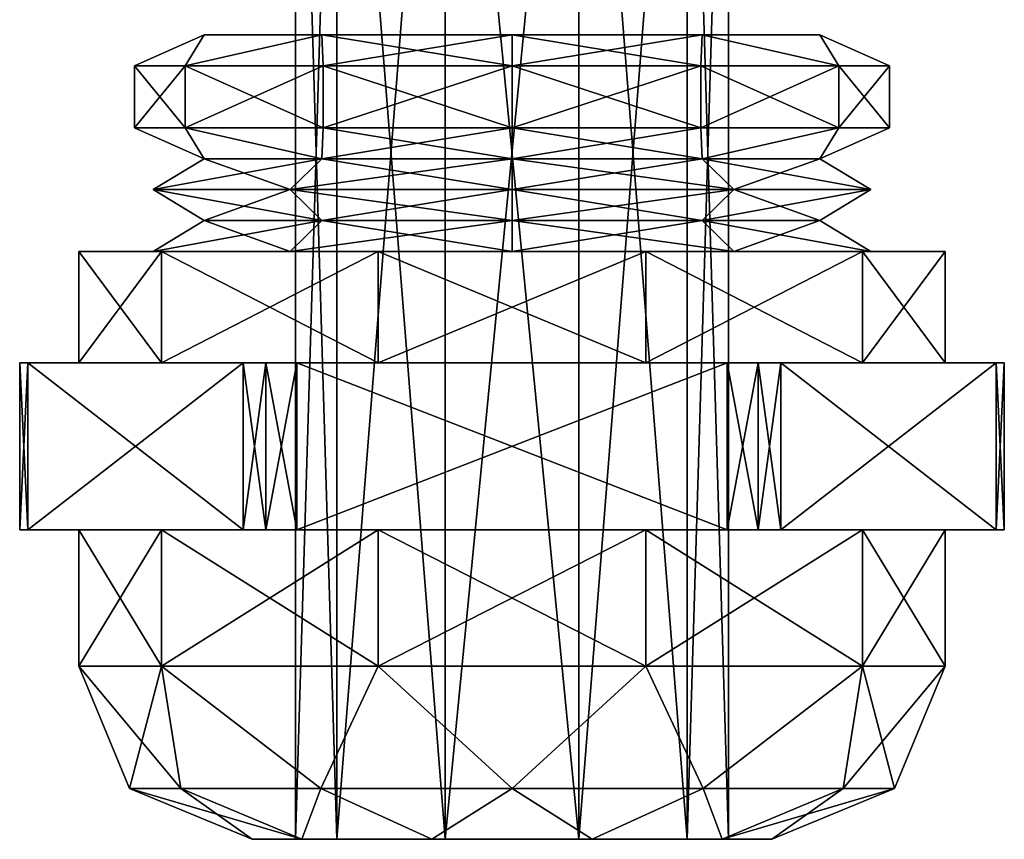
# Model space of a CAD drawing. Header units: millimetres. Extents: x -28.2 to 28.2, y -16.2 to 32.5.
# Tile 2 of 26: x -12.5 to 3.5, y -16.2 to -3. Entities that reach past the tile are written whole.
import ezdxf

# ---------------------------------------------------------------- set-up
doc = ezdxf.new("R2010")
doc.units = ezdxf.units.MM
doc.header["$LTSCALE"] = 101.851852
for name, color, linetype in [('41', 7, 'CONTINUOUS'), ('42', 7, 'CONTINUOUS'), ('43', 7, 'CONTINUOUS'), ('44', 7, 'CONTINUOUS'), ('45', 7, 'CONTINUOUS'), ('46', 7, 'CONTINUOUS'), ('47', 7, 'CONTINUOUS'), ('48', 7, 'CONTINUOUS'), ('49', 7, 'CONTINUOUS'), ('50', 7, 'CONTINUOUS'), ('51', 7, 'CONTINUOUS'), ('52', 7, 'CONTINUOUS'), ('53', 7, 'CONTINUOUS'), ('54', 7, 'CONTINUOUS'), ('55', 7, 'CONTINUOUS'), ('56', 7, 'CONTINUOUS'), ('57', 7, 'CONTINUOUS'), ('58', 7, 'CONTINUOUS'), ('59', 7, 'CONTINUOUS'), ('60', 7, 'CONTINUOUS'), ('61', 7, 'CONTINUOUS'), ('62', 7, 'CONTINUOUS'), ('63', 7, 'CONTINUOUS'), ('64', 7, 'CONTINUOUS'), ('65', 7, 'CONTINUOUS'), ('66', 7, 'CONTINUOUS'), ('67', 7, 'CONTINUOUS'), ('68', 7, 'CONTINUOUS'), ('69', 7, 'CONTINUOUS'), ('70', 7, 'CONTINUOUS'), ('71', 7, 'CONTINUOUS'), ('72', 7, 'CONTINUOUS'), ('73', 7, 'CONTINUOUS'), ('74', 7, 'CONTINUOUS'), ('81', 7, 'CONTINUOUS'), ('82', 7, 'CONTINUOUS')]:
    doc.layers.add(name, color=color, linetype=linetype)

msp = doc.modelspace()

# ---------------------------------------------------------------- linework, layer by layer
at = {"layer": '41', "linetype": 'Continuous'}
for points in [[(-10.6, -4.7), (-9.783, -3.7, -3.05), (-9.783, -4.7, -3.05), (-10.6, -4.7)], [(-10.6, -3.7), (-9.783, -3.7, -3.05), (-10.6, -4.7), (-10.6, -3.7)], [(-9.783, -4.7, -3.05), (-7.55, -3.7, -5.283), (-7.55, -4.7, -5.283), (-9.783, -4.7, -3.05)], [(-9.783, -3.7, -3.05), (-7.55, -3.7, -5.283), (-9.783, -4.7, -3.05), (-9.783, -3.7, -3.05)], [(-4.5, -3.7, -6.1), (-4.5, -4.7, -6.1), (-7.55, -4.7, -5.283), (-4.5, -3.7, -6.1)], [(-7.55, -3.7, -5.283), (-4.5, -3.7, -6.1), (-7.55, -4.7, -5.283), (-7.55, -3.7, -5.283)], [(-1.45, -3.7, -5.283), (-4.5, -4.7, -6.1), (-4.5, -3.7, -6.1), (-1.45, -3.7, -5.283)], [(-1.45, -4.7, -5.283), (-4.5, -4.7, -6.1), (-1.45, -3.7, -5.283), (-1.45, -4.7, -5.283)], [(0.783, -3.7, -3.05), (-1.45, -4.7, -5.283), (-1.45, -3.7, -5.283), (0.783, -3.7, -3.05)], [(0.783, -4.7, -3.05), (-1.45, -4.7, -5.283), (0.783, -3.7, -3.05), (0.783, -4.7, -3.05)], [(1.6, -3.7), (0.783, -4.7, -3.05), (0.783, -3.7, -3.05), (1.6, -3.7)], [(1.6, -4.7), (0.783, -4.7, -3.05), (1.6, -3.7), (1.6, -4.7)]]:
    msp.add_3dface(points, dxfattribs=at)
at = {"layer": '42', "linetype": 'Continuous'}
for points in [[(-10.6, -3.7), (-9.783, -4.7, 3.05), (-9.783, -3.7, 3.05), (-10.6, -3.7)], [(-10.6, -3.7), (-10.6, -4.7), (-9.783, -4.7, 3.05), (-10.6, -3.7)], [(-9.783, -4.7, 3.05), (-7.55, -4.7, 5.283), (-9.783, -3.7, 3.05), (-9.783, -4.7, 3.05)], [(-9.783, -3.7, 3.05), (-7.55, -4.7, 5.283), (-7.55, -3.7, 5.283), (-9.783, -3.7, 3.05)], [(-7.55, -3.7, 5.283), (-4.5, -4.7, 6.1), (-4.5, -3.7, 6.1), (-7.55, -3.7, 5.283)], [(-7.55, -4.7, 5.283), (-4.5, -4.7, 6.1), (-7.55, -3.7, 5.283), (-7.55, -4.7, 5.283)], [(-4.5, -3.7, 6.1), (-1.45, -4.7, 5.283), (-1.45, -3.7, 5.283), (-4.5, -3.7, 6.1)], [(-4.5, -4.7, 6.1), (-1.45, -4.7, 5.283), (-4.5, -3.7, 6.1), (-4.5, -4.7, 6.1)], [(-1.45, -3.7, 5.283), (0.783, -4.7, 3.05), (0.783, -3.7, 3.05), (-1.45, -3.7, 5.283)], [(-1.45, -4.7, 5.283), (0.783, -4.7, 3.05), (-1.45, -3.7, 5.283), (-1.45, -4.7, 5.283)], [(1.6, -4.7), (1.6, -3.7), (0.783, -3.7, 3.05), (1.6, -4.7)], [(0.783, -4.7, 3.05), (1.6, -4.7), (0.783, -3.7, 3.05), (0.783, -4.7, 3.05)]]:
    msp.add_3dface(points, dxfattribs=at)
at = {"layer": '43', "linetype": 'Continuous'}
for points in [[(-10.301, -6.7, -1.885), (-11.5, -6.7), (-10.301, -6.7, 1.885), (-10.301, -6.7, -1.885)], [(-11.5, -6.7), (-10.163, -6.7, 4.115), (-10.301, -6.7, 1.885), (-11.5, -6.7)], [(-10.163, -6.7, -4.115), (-11.5, -6.7), (-10.301, -6.7, -1.885), (-10.163, -6.7, -4.115)], [(-8.085, -6.7, -4.935), (-10.163, -6.7, -4.115), (-10.301, -6.7, -1.885), (-8.085, -6.7, -4.935)], [(-10.301, -6.7, 1.885), (-10.163, -6.7, 4.115), (-8.085, -6.7, 4.935), (-10.301, -6.7, 1.885)], [(-6.663, -6.7, -6.657), (-10.163, -6.7, -4.115), (-8.085, -6.7, -4.935), (-6.663, -6.7, -6.657)], [(-10.163, -6.7, 4.115), (-6.663, -6.7, 6.657), (-8.085, -6.7, 4.935), (-10.163, -6.7, 4.115)], [(-4.5, -6.7, -6.1), (-6.663, -6.7, -6.657), (-8.085, -6.7, -4.935), (-4.5, -6.7, -6.1)], [(-6.663, -6.7, 6.657), (-4.5, -6.7, 6.1), (-8.085, -6.7, 4.935), (-6.663, -6.7, 6.657)], [(-2.337, -6.7, -6.657), (-6.663, -6.7, -6.657), (-4.5, -6.7, -6.1), (-2.337, -6.7, -6.657)], [(-6.663, -6.7, 6.657), (-2.337, -6.7, 6.657), (-4.5, -6.7, 6.1), (-6.663, -6.7, 6.657)], [(-0.915, -6.7, -4.935), (-2.337, -6.7, -6.657), (-4.5, -6.7, -6.1), (-0.915, -6.7, -4.935)], [(-4.5, -6.7, 6.1), (-2.337, -6.7, 6.657), (-0.915, -6.7, 4.935), (-4.5, -6.7, 6.1)], [(1.163, -6.7, -4.115), (-2.337, -6.7, -6.657), (-0.915, -6.7, -4.935), (1.163, -6.7, -4.115)], [(-2.337, -6.7, 6.657), (1.163, -6.7, 4.115), (-0.915, -6.7, 4.935), (-2.337, -6.7, 6.657)], [(1.301, -6.7, -1.885), (1.163, -6.7, -4.115), (-0.915, -6.7, -4.935), (1.301, -6.7, -1.885)], [(-0.915, -6.7, 4.935), (1.163, -6.7, 4.115), (1.301, -6.7, 1.885), (-0.915, -6.7, 4.935)], [(2.5, -6.7), (1.163, -6.7, -4.115), (1.301, -6.7, -1.885), (2.5, -6.7)], [(1.163, -6.7, 4.115), (2.5, -6.7), (1.301, -6.7, 1.885), (1.163, -6.7, 4.115)], [(1.301, -6.7, 1.885), (2.5, -6.7), (1.301, -6.7, -1.885), (1.301, -6.7, 1.885)]]:
    msp.add_3dface(points, dxfattribs=at)
at = {"layer": '44', "linetype": 'Continuous'}
for points in [[(-1.45, -3.7, -5.283), (-4.5, -3.7, -6.1), (-1.424, -3.2, -4.234), (-1.45, -3.7, -5.283)], [(-1.424, -3.2, -4.234), (-4.5, -3.7, -6.1), (-4.5, -3.2, -5.234), (-1.424, -3.2, -4.234)], [(-4.5, -3.7, 6.1), (-1.45, -3.7, 5.283), (-4.5, -3.2, 5.234), (-4.5, -3.7, 6.1)], [(-4.5, -3.2, 5.234), (-1.45, -3.7, 5.283), (-1.424, -3.2, 4.234), (-4.5, -3.2, 5.234)], [(0.783, -3.7, -3.05), (-1.45, -3.7, -5.283), (-1.424, -3.2, -4.234), (0.783, -3.7, -3.05)], [(-1.45, -3.7, 5.283), (0.783, -3.7, 3.05), (-1.424, -3.2, 4.234), (-1.45, -3.7, 5.283)], [(0.478, -3.2, -1.617), (0.783, -3.7, -3.05), (-1.424, -3.2, -4.234), (0.478, -3.2, -1.617)], [(-1.424, -3.2, 4.234), (0.783, -3.7, 3.05), (0.478, -3.2, 1.617), (-1.424, -3.2, 4.234)], [(1.6, -3.7), (0.783, -3.7, -3.05), (0.478, -3.2, -1.617), (1.6, -3.7)], [(0.783, -3.7, 3.05), (1.6, -3.7), (0.478, -3.2, 1.617), (0.783, -3.7, 3.05)], [(0.478, -3.2, 1.617), (1.6, -3.7), (0.478, -3.2, -1.617), (0.478, -3.2, 1.617)]]:
    msp.add_3dface(points, dxfattribs=at)
at = {"layer": '45', "linetype": 'Continuous'}
for points in [[(-10.6, -3.7), (-9.783, -3.7, 3.05), (-9.478, -3.2, 1.617), (-10.6, -3.7)], [(-9.478, -3.2, -1.617), (-10.6, -3.7), (-9.478, -3.2, 1.617), (-9.478, -3.2, -1.617)], [(-9.783, -3.7, -3.05), (-10.6, -3.7), (-9.478, -3.2, -1.617), (-9.783, -3.7, -3.05)], [(-7.576, -3.2, -4.234), (-9.783, -3.7, -3.05), (-9.478, -3.2, -1.617), (-7.576, -3.2, -4.234)], [(-9.783, -3.7, 3.05), (-7.55, -3.7, 5.283), (-7.576, -3.2, 4.234), (-9.783, -3.7, 3.05)], [(-9.478, -3.2, 1.617), (-9.783, -3.7, 3.05), (-7.576, -3.2, 4.234), (-9.478, -3.2, 1.617)], [(-7.55, -3.7, -5.283), (-9.783, -3.7, -3.05), (-7.576, -3.2, -4.234), (-7.55, -3.7, -5.283)], [(-7.55, -3.7, 5.283), (-4.5, -3.7, 6.1), (-7.576, -3.2, 4.234), (-7.55, -3.7, 5.283)], [(-4.5, -3.7, 6.1), (-4.5, -3.2, 5.234), (-7.576, -3.2, 4.234), (-4.5, -3.7, 6.1)], [(-4.5, -3.2, -5.234), (-7.55, -3.7, -5.283), (-7.576, -3.2, -4.234), (-4.5, -3.2, -5.234)], [(-4.5, -3.7, -6.1), (-7.55, -3.7, -5.283), (-4.5, -3.2, -5.234), (-4.5, -3.7, -6.1)]]:
    msp.add_3dface(points, dxfattribs=at)
at = {"layer": '46', "linetype": 'Continuous'}
for points in [[(-4.5, -5.7, 6.1), (-0.915, -5.7, 4.935), (-4.5, -5.2, 5.234), (-4.5, -5.7, 6.1)], [(-1.424, -5.2, -4.234), (-4.5, -5.7, -6.1), (-4.5, -5.2, -5.234), (-1.424, -5.2, -4.234)], [(-0.915, -5.7, -4.935), (-4.5, -5.7, -6.1), (-1.424, -5.2, -4.234), (-0.915, -5.7, -4.935)], [(-4.5, -5.2, 5.234), (-0.915, -5.7, 4.935), (-1.424, -5.2, 4.234), (-4.5, -5.2, 5.234)], [(-1.424, -5.2, 4.234), (1.301, -5.7, 1.885), (0.478, -5.2, 1.617), (-1.424, -5.2, 4.234)], [(-0.915, -5.7, 4.935), (1.301, -5.7, 1.885), (-1.424, -5.2, 4.234), (-0.915, -5.7, 4.935)], [(0.478, -5.2, -1.617), (-0.915, -5.7, -4.935), (-1.424, -5.2, -4.234), (0.478, -5.2, -1.617)], [(1.301, -5.7, -1.885), (-0.915, -5.7, -4.935), (0.478, -5.2, -1.617), (1.301, -5.7, -1.885)], [(0.478, -5.2, 1.617), (1.301, -5.7, -1.885), (0.478, -5.2, -1.617), (0.478, -5.2, 1.617)], [(1.301, -5.7, 1.885), (1.301, -5.7, -1.885), (0.478, -5.2, 1.617), (1.301, -5.7, 1.885)]]:
    msp.add_3dface(points, dxfattribs=at)
at = {"layer": '47', "linetype": 'Continuous'}
for points in [[(-1.45, -4.7, 5.283), (-4.5, -4.7, 6.1), (-1.424, -5.2, 4.234), (-1.45, -4.7, 5.283)], [(-1.45, -4.7, -5.283), (-1.424, -5.2, -4.234), (-4.5, -5.2, -5.234), (-1.45, -4.7, -5.283)], [(-4.5, -4.7, 6.1), (-4.5, -5.2, 5.234), (-1.424, -5.2, 4.234), (-4.5, -4.7, 6.1)], [(-4.5, -4.7, -6.1), (-1.45, -4.7, -5.283), (-4.5, -5.2, -5.234), (-4.5, -4.7, -6.1)], [(0.783, -4.7, 3.05), (-1.45, -4.7, 5.283), (-1.424, -5.2, 4.234), (0.783, -4.7, 3.05)], [(-1.45, -4.7, -5.283), (0.783, -4.7, -3.05), (-1.424, -5.2, -4.234), (-1.45, -4.7, -5.283)], [(0.783, -4.7, 3.05), (-1.424, -5.2, 4.234), (0.478, -5.2, 1.617), (0.783, -4.7, 3.05)], [(0.783, -4.7, -3.05), (0.478, -5.2, -1.617), (-1.424, -5.2, -4.234), (0.783, -4.7, -3.05)], [(1.6, -4.7), (0.478, -5.2, 1.617), (0.478, -5.2, -1.617), (1.6, -4.7)], [(1.6, -4.7), (0.783, -4.7, 3.05), (0.478, -5.2, 1.617), (1.6, -4.7)], [(0.783, -4.7, -3.05), (1.6, -4.7), (0.478, -5.2, -1.617), (0.783, -4.7, -3.05)]]:
    msp.add_3dface(points, dxfattribs=at)
at = {"layer": '48', "linetype": 'Continuous'}
for points in [[(-7.576, -5.2, -4.234), (-10.301, -5.7, -1.885), (-9.478, -5.2, -1.617), (-7.576, -5.2, -4.234)], [(-10.301, -5.7, 1.885), (-8.085, -5.7, 4.935), (-9.478, -5.2, 1.617), (-10.301, -5.7, 1.885)], [(-8.085, -5.7, -4.935), (-10.301, -5.7, -1.885), (-7.576, -5.2, -4.234), (-8.085, -5.7, -4.935)], [(-10.301, -5.7, -1.885), (-10.301, -5.7, 1.885), (-9.478, -5.2, -1.617), (-10.301, -5.7, -1.885)], [(-9.478, -5.2, -1.617), (-10.301, -5.7, 1.885), (-9.478, -5.2, 1.617), (-9.478, -5.2, -1.617)], [(-9.478, -5.2, 1.617), (-8.085, -5.7, 4.935), (-7.576, -5.2, 4.234), (-9.478, -5.2, 1.617)], [(-4.5, -5.2, -5.234), (-8.085, -5.7, -4.935), (-7.576, -5.2, -4.234), (-4.5, -5.2, -5.234)], [(-8.085, -5.7, 4.935), (-4.5, -5.7, 6.1), (-7.576, -5.2, 4.234), (-8.085, -5.7, 4.935)], [(-4.5, -5.2, -5.234), (-4.5, -5.7, -6.1), (-8.085, -5.7, -4.935), (-4.5, -5.2, -5.234)], [(-4.5, -5.7, 6.1), (-4.5, -5.2, 5.234), (-7.576, -5.2, 4.234), (-4.5, -5.7, 6.1)]]:
    msp.add_3dface(points, dxfattribs=at)
at = {"layer": '49', "linetype": 'Continuous'}
for points in [[(-10.6, -4.7), (-9.478, -5.2, -1.617), (-9.478, -5.2, 1.617), (-10.6, -4.7)], [(-9.783, -4.7, 3.05), (-10.6, -4.7), (-9.478, -5.2, 1.617), (-9.783, -4.7, 3.05)], [(-10.6, -4.7), (-9.783, -4.7, -3.05), (-9.478, -5.2, -1.617), (-10.6, -4.7)], [(-9.783, -4.7, 3.05), (-9.478, -5.2, 1.617), (-7.576, -5.2, 4.234), (-9.783, -4.7, 3.05)], [(-7.55, -4.7, 5.283), (-9.783, -4.7, 3.05), (-7.576, -5.2, 4.234), (-7.55, -4.7, 5.283)], [(-9.783, -4.7, -3.05), (-7.576, -5.2, -4.234), (-9.478, -5.2, -1.617), (-9.783, -4.7, -3.05)], [(-9.783, -4.7, -3.05), (-7.55, -4.7, -5.283), (-7.576, -5.2, -4.234), (-9.783, -4.7, -3.05)], [(-4.5, -5.2, 5.234), (-7.55, -4.7, 5.283), (-7.576, -5.2, 4.234), (-4.5, -5.2, 5.234)], [(-7.55, -4.7, -5.283), (-4.5, -4.7, -6.1), (-7.576, -5.2, -4.234), (-7.55, -4.7, -5.283)], [(-4.5, -4.7, -6.1), (-4.5, -5.2, -5.234), (-7.576, -5.2, -4.234), (-4.5, -4.7, -6.1)], [(-4.5, -4.7, 6.1), (-7.55, -4.7, 5.283), (-4.5, -5.2, 5.234), (-4.5, -4.7, 6.1)]]:
    msp.add_3dface(points, dxfattribs=at)
at = {"layer": '50', "linetype": 'Continuous'}
for points in [[(-4.5, -6.2, 5.234), (-0.915, -6.7, 4.935), (-1.424, -6.2, 4.234), (-4.5, -6.2, 5.234)], [(-0.915, -6.7, -4.935), (-4.5, -6.7, -6.1), (-1.424, -6.2, -4.234), (-0.915, -6.7, -4.935)], [(-4.5, -6.7, 6.1), (-0.915, -6.7, 4.935), (-4.5, -6.2, 5.234), (-4.5, -6.7, 6.1)], [(-1.424, -6.2, -4.234), (-4.5, -6.7, -6.1), (-4.5, -6.2, -5.234), (-1.424, -6.2, -4.234)], [(0.478, -6.2, -1.617), (-0.915, -6.7, -4.935), (-1.424, -6.2, -4.234), (0.478, -6.2, -1.617)], [(-0.915, -6.7, 4.935), (1.301, -6.7, 1.885), (-1.424, -6.2, 4.234), (-0.915, -6.7, 4.935)], [(-1.424, -6.2, 4.234), (1.301, -6.7, 1.885), (0.478, -6.2, 1.617), (-1.424, -6.2, 4.234)], [(1.301, -6.7, -1.885), (-0.915, -6.7, -4.935), (0.478, -6.2, -1.617), (1.301, -6.7, -1.885)], [(1.301, -6.7, 1.885), (1.301, -6.7, -1.885), (0.478, -6.2, 1.617), (1.301, -6.7, 1.885)], [(0.478, -6.2, 1.617), (1.301, -6.7, -1.885), (0.478, -6.2, -1.617), (0.478, -6.2, 1.617)]]:
    msp.add_3dface(points, dxfattribs=at)
at = {"layer": '51', "linetype": 'Continuous'}
for points in [[(-4.5, -5.7, 6.1), (-4.5, -6.2, 5.234), (-1.424, -6.2, 4.234), (-4.5, -5.7, 6.1)], [(-0.915, -5.7, -4.935), (-1.424, -6.2, -4.234), (-4.5, -6.2, -5.234), (-0.915, -5.7, -4.935)], [(-0.915, -5.7, 4.935), (-4.5, -5.7, 6.1), (-1.424, -6.2, 4.234), (-0.915, -5.7, 4.935)], [(-4.5, -5.7, -6.1), (-0.915, -5.7, -4.935), (-4.5, -6.2, -5.234), (-4.5, -5.7, -6.1)], [(1.301, -5.7, -1.885), (0.478, -6.2, -1.617), (-1.424, -6.2, -4.234), (1.301, -5.7, -1.885)], [(-0.915, -5.7, 4.935), (-1.424, -6.2, 4.234), (0.478, -6.2, 1.617), (-0.915, -5.7, 4.935)], [(-0.915, -5.7, -4.935), (1.301, -5.7, -1.885), (-1.424, -6.2, -4.234), (-0.915, -5.7, -4.935)], [(1.301, -5.7, 1.885), (-0.915, -5.7, 4.935), (0.478, -6.2, 1.617), (1.301, -5.7, 1.885)], [(1.301, -5.7, -1.885), (1.301, -5.7, 1.885), (0.478, -6.2, -1.617), (1.301, -5.7, -1.885)], [(1.301, -5.7, 1.885), (0.478, -6.2, 1.617), (0.478, -6.2, -1.617), (1.301, -5.7, 1.885)]]:
    msp.add_3dface(points, dxfattribs=at)
at = {"layer": '52', "linetype": 'Continuous'}
for points in [[(-8.085, -6.7, -4.935), (-10.301, -6.7, -1.885), (-7.576, -6.2, -4.234), (-8.085, -6.7, -4.935)], [(-10.301, -6.7, -1.885), (-10.301, -6.7, 1.885), (-9.478, -6.2, -1.617), (-10.301, -6.7, -1.885)], [(-7.576, -6.2, -4.234), (-10.301, -6.7, -1.885), (-9.478, -6.2, -1.617), (-7.576, -6.2, -4.234)], [(-10.301, -6.7, 1.885), (-8.085, -6.7, 4.935), (-9.478, -6.2, 1.617), (-10.301, -6.7, 1.885)], [(-9.478, -6.2, -1.617), (-10.301, -6.7, 1.885), (-9.478, -6.2, 1.617), (-9.478, -6.2, -1.617)], [(-9.478, -6.2, 1.617), (-8.085, -6.7, 4.935), (-7.576, -6.2, 4.234), (-9.478, -6.2, 1.617)], [(-4.5, -6.7, -6.1), (-8.085, -6.7, -4.935), (-4.5, -6.2, -5.234), (-4.5, -6.7, -6.1)], [(-4.5, -6.2, -5.234), (-8.085, -6.7, -4.935), (-7.576, -6.2, -4.234), (-4.5, -6.2, -5.234)], [(-8.085, -6.7, 4.935), (-4.5, -6.7, 6.1), (-7.576, -6.2, 4.234), (-8.085, -6.7, 4.935)], [(-4.5, -6.7, 6.1), (-4.5, -6.2, 5.234), (-7.576, -6.2, 4.234), (-4.5, -6.7, 6.1)]]:
    msp.add_3dface(points, dxfattribs=at)
at = {"layer": '53', "linetype": 'Continuous'}
for points in [[(-8.085, -5.7, 4.935), (-10.301, -5.7, 1.885), (-7.576, -6.2, 4.234), (-8.085, -5.7, 4.935)], [(-10.301, -5.7, 1.885), (-10.301, -5.7, -1.885), (-9.478, -6.2, 1.617), (-10.301, -5.7, 1.885)], [(-10.301, -5.7, -1.885), (-9.478, -6.2, -1.617), (-9.478, -6.2, 1.617), (-10.301, -5.7, -1.885)], [(-10.301, -5.7, -1.885), (-8.085, -5.7, -4.935), (-9.478, -6.2, -1.617), (-10.301, -5.7, -1.885)], [(-10.301, -5.7, 1.885), (-9.478, -6.2, 1.617), (-7.576, -6.2, 4.234), (-10.301, -5.7, 1.885)], [(-8.085, -5.7, -4.935), (-7.576, -6.2, -4.234), (-9.478, -6.2, -1.617), (-8.085, -5.7, -4.935)], [(-4.5, -6.2, 5.234), (-8.085, -5.7, 4.935), (-7.576, -6.2, 4.234), (-4.5, -6.2, 5.234)], [(-8.085, -5.7, -4.935), (-4.5, -5.7, -6.1), (-7.576, -6.2, -4.234), (-8.085, -5.7, -4.935)], [(-4.5, -5.7, 6.1), (-8.085, -5.7, 4.935), (-4.5, -6.2, 5.234), (-4.5, -5.7, 6.1)], [(-4.5, -5.7, -6.1), (-4.5, -6.2, -5.234), (-7.576, -6.2, -4.234), (-4.5, -5.7, -6.1)]]:
    msp.add_3dface(points, dxfattribs=at)
at = {"layer": '54', "linetype": 'Continuous'}
for points in [[(-11.5, -8.5), (-10.163, -6.7, -4.115), (-10.163, -8.5, -4.114), (-11.5, -8.5)], [(-11.5, -6.7), (-10.163, -6.7, -4.115), (-11.5, -8.5), (-11.5, -6.7)], [(-10.163, -8.5, -4.114), (-6.663, -6.7, -6.657), (-6.663, -8.5, -6.657), (-10.163, -8.5, -4.114)], [(-10.163, -6.7, -4.115), (-6.663, -6.7, -6.657), (-10.163, -8.5, -4.114), (-10.163, -6.7, -4.115)], [(-6.663, -8.5, -6.657), (-2.337, -6.7, -6.657), (-2.337, -8.5, -6.657), (-6.663, -8.5, -6.657)], [(-6.663, -6.7, -6.657), (-2.337, -6.7, -6.657), (-6.663, -8.5, -6.657), (-6.663, -6.7, -6.657)], [(-2.337, -8.5, -6.657), (1.163, -6.7, -4.115), (1.163, -8.5, -4.114), (-2.337, -8.5, -6.657)], [(-2.337, -6.7, -6.657), (1.163, -6.7, -4.115), (-2.337, -8.5, -6.657), (-2.337, -6.7, -6.657)], [(1.163, -8.5, -4.114), (2.5, -6.7), (2.5, -8.5), (1.163, -8.5, -4.114)], [(1.163, -6.7, -4.115), (2.5, -6.7), (1.163, -8.5, -4.114), (1.163, -6.7, -4.115)]]:
    msp.add_3dface(points, dxfattribs=at)
at = {"layer": '55', "linetype": 'Continuous'}
for points in [[(-10.163, -6.7, 4.115), (-11.5, -6.7), (-10.163, -8.5, 4.114), (-10.163, -6.7, 4.115)], [(-11.5, -6.7), (-11.5, -8.5), (-10.163, -8.5, 4.114), (-11.5, -6.7)], [(-6.663, -8.5, 6.657), (-10.163, -6.7, 4.115), (-10.163, -8.5, 4.114), (-6.663, -8.5, 6.657)], [(-6.663, -6.7, 6.657), (-10.163, -6.7, 4.115), (-6.663, -8.5, 6.657), (-6.663, -6.7, 6.657)], [(-2.337, -8.5, 6.657), (-6.663, -6.7, 6.657), (-6.663, -8.5, 6.657), (-2.337, -8.5, 6.657)], [(-2.337, -6.7, 6.657), (-6.663, -6.7, 6.657), (-2.337, -8.5, 6.657), (-2.337, -6.7, 6.657)], [(1.163, -8.5, 4.114), (-2.337, -6.7, 6.657), (-2.337, -8.5, 6.657), (1.163, -8.5, 4.114)], [(1.163, -6.7, 4.115), (-2.337, -6.7, 6.657), (1.163, -8.5, 4.114), (1.163, -6.7, 4.115)], [(2.5, -6.7), (1.163, -6.7, 4.115), (2.5, -8.5), (2.5, -6.7)], [(2.5, -8.5), (1.163, -6.7, 4.115), (1.163, -8.5, 4.114), (2.5, -8.5)]]:
    msp.add_3dface(points, dxfattribs=at)
at = {"layer": '56', "linetype": 'Continuous'}
for points in [[(-12.457, -8.5), (-12.323, -8.5, 0.5), (-12.323, -8.5, -0.5), (-12.457, -8.5)], [(-12.323, -8.5, -0.5), (-10.163, -8.5, -4.114), (-8.845, -8.5, -6.525), (-12.323, -8.5, -0.5)], [(-10.163, -8.5, 4.114), (-11.5, -8.5), (-12.323, -8.5, -0.5), (-10.163, -8.5, 4.114)], [(-11.5, -8.5), (-10.163, -8.5, -4.114), (-12.323, -8.5, -0.5), (-11.5, -8.5)], [(-8.845, -8.5, 6.525), (-10.163, -8.5, 4.114), (-12.323, -8.5, 0.5), (-8.845, -8.5, 6.525)], [(-12.323, -8.5, 0.5), (-10.163, -8.5, 4.114), (-12.323, -8.5, -0.5), (-12.323, -8.5, 0.5)], [(-10.163, -8.5, -4.114), (-6.663, -8.5, -6.657), (-8.845, -8.5, -6.525), (-10.163, -8.5, -4.114)], [(-7.979, -8.5, 7.025), (-10.163, -8.5, 4.114), (-8.479, -8.5, 6.891), (-7.979, -8.5, 7.025)], [(-8.479, -8.5, 6.891), (-10.163, -8.5, 4.114), (-8.845, -8.5, 6.525), (-8.479, -8.5, 6.891)], [(-6.663, -8.5, 6.657), (-10.163, -8.5, 4.114), (-7.979, -8.5, 7.025), (-6.663, -8.5, 6.657)], [(-8.845, -8.5, -6.525), (-6.663, -8.5, -6.657), (-8.479, -8.5, -6.891), (-8.845, -8.5, -6.525)], [(-6.663, -8.5, -6.657), (-7.979, -8.5, -7.025), (-8.479, -8.5, -6.891), (-6.663, -8.5, -6.657)], [(-6.663, -8.5, -6.657), (-2.337, -8.5, -6.657), (-7.979, -8.5, -7.025), (-6.663, -8.5, -6.657)], [(-7.979, -8.5, -7.025), (-2.337, -8.5, -6.657), (-1.021, -8.5, -7.025), (-7.979, -8.5, -7.025)], [(-1.021, -8.5, 7.025), (-6.663, -8.5, 6.657), (-7.979, -8.5, 7.025), (-1.021, -8.5, 7.025)], [(-2.337, -8.5, 6.657), (-6.663, -8.5, 6.657), (-1.021, -8.5, 7.025), (-2.337, -8.5, 6.657)], [(1.163, -8.5, 4.114), (-2.337, -8.5, 6.657), (-0.155, -8.5, 6.525), (1.163, -8.5, 4.114)], [(-0.155, -8.5, 6.525), (-2.337, -8.5, 6.657), (-0.521, -8.5, 6.891), (-0.155, -8.5, 6.525)], [(-0.521, -8.5, 6.891), (-2.337, -8.5, 6.657), (-1.021, -8.5, 7.025), (-0.521, -8.5, 6.891)], [(-2.337, -8.5, -6.657), (1.163, -8.5, -4.114), (-1.021, -8.5, -7.025), (-2.337, -8.5, -6.657)], [(-1.021, -8.5, -7.025), (1.163, -8.5, -4.114), (-0.521, -8.5, -6.891), (-1.021, -8.5, -7.025)], [(-0.521, -8.5, -6.891), (1.163, -8.5, -4.114), (-0.155, -8.5, -6.525), (-0.521, -8.5, -6.891)], [(-0.155, -8.5, -6.525), (1.163, -8.5, -4.114), (3.323, -8.5, -0.5), (-0.155, -8.5, -6.525)], [(3.323, -8.5, 0.5), (1.163, -8.5, 4.114), (-0.155, -8.5, 6.525), (3.323, -8.5, 0.5)], [(3.323, -8.5, -0.5), (1.163, -8.5, -4.114), (3.323, -8.5, 0.5), (3.323, -8.5, -0.5)], [(1.163, -8.5, -4.114), (2.5, -8.5), (3.323, -8.5, 0.5), (1.163, -8.5, -4.114)], [(2.5, -8.5), (1.163, -8.5, 4.114), (3.323, -8.5, 0.5), (2.5, -8.5)], [(3.457, -8.5), (3.323, -8.5, -0.5), (3.323, -8.5, 0.5), (3.457, -8.5)]]:
    msp.add_3dface(points, dxfattribs=at)
at = {"layer": '57', "linetype": 'Continuous'}
for points in [[(-12.457, -11.2), (-12.323, -11.2, -0.5), (-12.323, -11.2, 0.5), (-12.457, -11.2)], [(-10.163, -11.2, -4.114), (-11.5, -11.2), (-12.323, -11.2, 0.5), (-10.163, -11.2, -4.114)], [(-8.845, -11.2, -6.525), (-10.163, -11.2, -4.114), (-12.323, -11.2, -0.5), (-8.845, -11.2, -6.525)], [(-12.323, -11.2, -0.5), (-10.163, -11.2, -4.114), (-12.323, -11.2, 0.5), (-12.323, -11.2, -0.5)], [(-11.5, -11.2), (-10.163, -11.2, 4.114), (-12.323, -11.2, 0.5), (-11.5, -11.2)], [(-12.323, -11.2, 0.5), (-10.163, -11.2, 4.114), (-8.845, -11.2, 6.525), (-12.323, -11.2, 0.5)], [(-6.663, -11.2, -6.657), (-10.163, -11.2, -4.114), (-7.979, -11.2, -7.025), (-6.663, -11.2, -6.657)], [(-10.163, -11.2, -4.114), (-8.845, -11.2, -6.525), (-8.479, -11.2, -6.891), (-10.163, -11.2, -4.114)], [(-7.979, -11.2, -7.025), (-10.163, -11.2, -4.114), (-8.479, -11.2, -6.891), (-7.979, -11.2, -7.025)], [(-10.163, -11.2, 4.114), (-6.663, -11.2, 6.657), (-8.845, -11.2, 6.525), (-10.163, -11.2, 4.114)], [(-8.845, -11.2, 6.525), (-6.663, -11.2, 6.657), (-8.479, -11.2, 6.891), (-8.845, -11.2, 6.525)], [(-8.479, -11.2, 6.891), (-6.663, -11.2, 6.657), (-7.979, -11.2, 7.025), (-8.479, -11.2, 6.891)], [(-1.021, -11.2, -7.025), (-6.663, -11.2, -6.657), (-7.979, -11.2, -7.025), (-1.021, -11.2, -7.025)], [(-7.979, -11.2, 7.025), (-2.337, -11.2, 6.657), (-1.021, -11.2, 7.025), (-7.979, -11.2, 7.025)], [(-6.663, -11.2, 6.657), (-2.337, -11.2, 6.657), (-7.979, -11.2, 7.025), (-6.663, -11.2, 6.657)], [(-2.337, -11.2, -6.657), (-6.663, -11.2, -6.657), (-1.021, -11.2, -7.025), (-2.337, -11.2, -6.657)], [(1.163, -11.2, -4.114), (-2.337, -11.2, -6.657), (-0.155, -11.2, -6.525), (1.163, -11.2, -4.114)], [(-0.155, -11.2, -6.525), (-2.337, -11.2, -6.657), (-0.521, -11.2, -6.891), (-0.155, -11.2, -6.525)], [(-0.521, -11.2, -6.891), (-2.337, -11.2, -6.657), (-1.021, -11.2, -7.025), (-0.521, -11.2, -6.891)], [(-2.337, -11.2, 6.657), (1.163, -11.2, 4.114), (-1.021, -11.2, 7.025), (-2.337, -11.2, 6.657)], [(-1.021, -11.2, 7.025), (1.163, -11.2, 4.114), (-0.521, -11.2, 6.891), (-1.021, -11.2, 7.025)], [(-0.521, -11.2, 6.891), (1.163, -11.2, 4.114), (-0.155, -11.2, 6.525), (-0.521, -11.2, 6.891)], [(3.323, -11.2, -0.5), (1.163, -11.2, -4.114), (-0.155, -11.2, -6.525), (3.323, -11.2, -0.5)], [(-0.155, -11.2, 6.525), (1.163, -11.2, 4.114), (3.323, -11.2, 0.5), (-0.155, -11.2, 6.525)], [(3.323, -11.2, 0.5), (1.163, -11.2, 4.114), (3.323, -11.2, -0.5), (3.323, -11.2, 0.5)], [(2.5, -11.2), (1.163, -11.2, -4.114), (3.323, -11.2, -0.5), (2.5, -11.2)], [(1.163, -11.2, 4.114), (2.5, -11.2), (3.323, -11.2, -0.5), (1.163, -11.2, 4.114)], [(3.457, -11.2), (3.323, -11.2, 0.5), (3.323, -11.2, -0.5), (3.457, -11.2)]]:
    msp.add_3dface(points, dxfattribs=at)
at = {"layer": '58', "linetype": 'Continuous'}
for points in [[(-8.845, -8.5, -6.525), (-8.845, -11.2, -6.525), (-12.323, -11.2, -0.5), (-8.845, -8.5, -6.525)], [(-12.323, -8.5, -0.5), (-8.845, -8.5, -6.525), (-12.323, -11.2, -0.5), (-12.323, -8.5, -0.5)]]:
    msp.add_3dface(points, dxfattribs=at)
at = {"layer": '59', "linetype": 'Continuous'}
for points in [[(-7.979, -8.5, -7.025), (-1.021, -8.5, -7.025), (-7.979, -11.2, -7.025), (-7.979, -8.5, -7.025)], [(-1.021, -8.5, -7.025), (-1.021, -11.2, -7.025), (-7.979, -11.2, -7.025), (-1.021, -8.5, -7.025)]]:
    msp.add_3dface(points, dxfattribs=at)
at = {"layer": '60', "linetype": 'Continuous'}
for points in [[(3.323, -8.5, -0.5), (3.323, -11.2, -0.5), (-0.155, -11.2, -6.525), (3.323, -8.5, -0.5)], [(-0.155, -8.5, -6.525), (3.323, -8.5, -0.5), (-0.155, -11.2, -6.525), (-0.155, -8.5, -6.525)]]:
    msp.add_3dface(points, dxfattribs=at)
at = {"layer": '61', "linetype": 'Continuous'}
for points in [[(-0.155, -8.5, 6.525), (-0.155, -11.2, 6.525), (3.323, -11.2, 0.5), (-0.155, -8.5, 6.525)], [(3.323, -8.5, 0.5), (-0.155, -8.5, 6.525), (3.323, -11.2, 0.5), (3.323, -8.5, 0.5)]]:
    msp.add_3dface(points, dxfattribs=at)
at = {"layer": '62', "linetype": 'Continuous'}
for points in [[(-1.021, -8.5, 7.025), (-7.979, -8.5, 7.025), (-1.021, -11.2, 7.025), (-1.021, -8.5, 7.025)], [(-7.979, -8.5, 7.025), (-7.979, -11.2, 7.025), (-1.021, -11.2, 7.025), (-7.979, -8.5, 7.025)]]:
    msp.add_3dface(points, dxfattribs=at)
at = {"layer": '63', "linetype": 'Continuous'}
for points in [[(-8.845, -8.5, 6.525), (-12.323, -8.5, 0.5), (-8.845, -11.2, 6.525), (-8.845, -8.5, 6.525)], [(-12.323, -8.5, 0.5), (-12.323, -11.2, 0.5), (-8.845, -11.2, 6.525), (-12.323, -8.5, 0.5)]]:
    msp.add_3dface(points, dxfattribs=at)
at = {"layer": '64', "linetype": 'Continuous'}
for points in [[(-8.7, -16.2), (-8, -16.2), (-7.332, -16.2, 2.057), (-8.7, -16.2)], [(-8.7, -16.2), (-7.898, -16.2, -2.468), (-8, -16.2), (-8.7, -16.2)], [(-7.898, -16.2, 2.468), (-8.7, -16.2), (-7.332, -16.2, 2.057), (-7.898, -16.2, 2.468)], [(-8, -16.2), (-7.898, -16.2, -2.468), (-7.332, -16.2, -2.057), (-8, -16.2)], [(-7.332, -16.2, -2.057), (-7.898, -16.2, -2.468), (-5.582, -16.2, -3.329), (-7.332, -16.2, -2.057)], [(-7.898, -16.2, -2.468), (-5.798, -16.2, -3.994), (-5.582, -16.2, -3.329), (-7.898, -16.2, -2.468)], [(-5.582, -16.2, 3.329), (-7.898, -16.2, 2.468), (-7.332, -16.2, 2.057), (-5.582, -16.2, 3.329)], [(-5.798, -16.2, 3.994), (-7.898, -16.2, 2.468), (-5.582, -16.2, 3.329), (-5.798, -16.2, 3.994)], [(-5.798, -16.2, -3.994), (-3.202, -16.2, -3.994), (-3.418, -16.2, -3.329), (-5.798, -16.2, -3.994)], [(-5.582, -16.2, -3.329), (-5.798, -16.2, -3.994), (-3.418, -16.2, -3.329), (-5.582, -16.2, -3.329)], [(-3.202, -16.2, 3.994), (-5.798, -16.2, 3.994), (-5.582, -16.2, 3.329), (-3.202, -16.2, 3.994)], [(-3.418, -16.2, 3.329), (-3.202, -16.2, 3.994), (-5.582, -16.2, 3.329), (-3.418, -16.2, 3.329)], [(-1.668, -16.2, 2.057), (-1.102, -16.2, 2.468), (-3.418, -16.2, 3.329), (-1.668, -16.2, 2.057)], [(-3.202, -16.2, -3.994), (-1.102, -16.2, -2.468), (-3.418, -16.2, -3.329), (-3.202, -16.2, -3.994)], [(-3.418, -16.2, -3.329), (-1.102, -16.2, -2.468), (-1.668, -16.2, -2.057), (-3.418, -16.2, -3.329)], [(-1.102, -16.2, 2.468), (-3.202, -16.2, 3.994), (-3.418, -16.2, 3.329), (-1.102, -16.2, 2.468)], [(-1, -16.2), (-1.102, -16.2, 2.468), (-1.668, -16.2, 2.057), (-1, -16.2)], [(-1.102, -16.2, -2.468), (-0.3, -16.2), (-1.668, -16.2, -2.057), (-1.102, -16.2, -2.468)], [(-1.668, -16.2, -2.057), (-0.3, -16.2), (-1, -16.2), (-1.668, -16.2, -2.057)], [(-0.3, -16.2), (-1.102, -16.2, 2.468), (-1, -16.2), (-0.3, -16.2)]]:
    msp.add_3dface(points, dxfattribs=at)
at = {"layer": '65', "linetype": 'Continuous'}
for points in [[(-10.163, -11.2, 4.114), (-11.5, -11.2), (-10.163, -13.4, 4.114), (-10.163, -11.2, 4.114)], [(-10.163, -13.4, 4.114), (-11.5, -11.2), (-11.5, -13.4), (-10.163, -13.4, 4.114)], [(-6.663, -13.4, 6.657), (-10.163, -11.2, 4.114), (-10.163, -13.4, 4.114), (-6.663, -13.4, 6.657)], [(-6.663, -11.2, 6.657), (-10.163, -11.2, 4.114), (-6.663, -13.4, 6.657), (-6.663, -11.2, 6.657)], [(-2.337, -11.2, 6.657), (-6.663, -11.2, 6.657), (-2.337, -13.4, 6.657), (-2.337, -11.2, 6.657)], [(-2.337, -13.4, 6.657), (-6.663, -11.2, 6.657), (-6.663, -13.4, 6.657), (-2.337, -13.4, 6.657)], [(1.163, -11.2, 4.114), (-2.337, -11.2, 6.657), (1.163, -13.4, 4.114), (1.163, -11.2, 4.114)], [(1.163, -13.4, 4.114), (-2.337, -11.2, 6.657), (-2.337, -13.4, 6.657), (1.163, -13.4, 4.114)], [(2.5, -11.2), (1.163, -11.2, 4.114), (2.5, -13.4), (2.5, -11.2)], [(2.5, -13.4), (1.163, -11.2, 4.114), (1.163, -13.4, 4.114), (2.5, -13.4)]]:
    msp.add_3dface(points, dxfattribs=at)
at = {"layer": '66', "linetype": 'Continuous'}
for points in [[(-11.5, -13.4), (-10.163, -11.2, -4.114), (-10.163, -13.4, -4.114), (-11.5, -13.4)], [(-11.5, -11.2), (-10.163, -11.2, -4.114), (-11.5, -13.4), (-11.5, -11.2)], [(-10.163, -13.4, -4.114), (-6.663, -11.2, -6.657), (-6.663, -13.4, -6.657), (-10.163, -13.4, -4.114)], [(-10.163, -11.2, -4.114), (-6.663, -11.2, -6.657), (-10.163, -13.4, -4.114), (-10.163, -11.2, -4.114)], [(-6.663, -11.2, -6.657), (-2.337, -11.2, -6.657), (-6.663, -13.4, -6.657), (-6.663, -11.2, -6.657)], [(-6.663, -13.4, -6.657), (-2.337, -11.2, -6.657), (-2.337, -13.4, -6.657), (-6.663, -13.4, -6.657)], [(-2.337, -13.4, -6.657), (1.163, -11.2, -4.114), (1.163, -13.4, -4.114), (-2.337, -13.4, -6.657)], [(-2.337, -11.2, -6.657), (1.163, -11.2, -4.114), (-2.337, -13.4, -6.657), (-2.337, -11.2, -6.657)], [(1.163, -11.2, -4.114), (2.5, -11.2), (1.163, -13.4, -4.114), (1.163, -11.2, -4.114)], [(2.5, -11.2), (2.5, -13.4), (1.163, -13.4, -4.114), (2.5, -11.2)]]:
    msp.add_3dface(points, dxfattribs=at)
at = {"layer": '67', "linetype": 'Continuous'}
for points in [[(-10.163, -13.4, 4.114), (-11.5, -13.4), (-9.852, -15.38, 3.09), (-10.163, -13.4, 4.114)], [(-11.5, -13.4), (-10.68, -15.38), (-9.852, -15.38, 3.09), (-11.5, -13.4)], [(-6.663, -13.4, 6.657), (-10.163, -13.4, 4.114), (-7.59, -15.38, 5.352), (-6.663, -13.4, 6.657)], [(-10.163, -13.4, 4.114), (-9.852, -15.38, 3.09), (-7.59, -15.38, 5.352), (-10.163, -13.4, 4.114)], [(-6.663, -13.4, 6.657), (-7.59, -15.38, 5.352), (-4.5, -15.38, 6.18), (-6.663, -13.4, 6.657)], [(-2.337, -13.4, 6.657), (-6.663, -13.4, 6.657), (-4.5, -15.38, 6.18), (-2.337, -13.4, 6.657)], [(-2.337, -13.4, 6.657), (-4.5, -15.38, 6.18), (-1.41, -15.38, 5.352), (-2.337, -13.4, 6.657)], [(1.163, -13.4, 4.114), (-2.337, -13.4, 6.657), (-1.41, -15.38, 5.352), (1.163, -13.4, 4.114)], [(1.163, -13.4, 4.114), (-1.41, -15.38, 5.352), (0.852, -15.38, 3.09), (1.163, -13.4, 4.114)], [(1.163, -13.4, 4.114), (0.852, -15.38, 3.09), (1.68, -15.38), (1.163, -13.4, 4.114)], [(2.5, -13.4), (1.163, -13.4, 4.114), (1.68, -15.38), (2.5, -13.4)], [(-10.68, -15.38), (-7.898, -16.2, 2.468), (-9.852, -15.38, 3.09), (-10.68, -15.38)], [(-8.7, -16.2), (-7.898, -16.2, 2.468), (-10.68, -15.38), (-8.7, -16.2)], [(-9.852, -15.38, 3.09), (-7.898, -16.2, 2.468), (-7.59, -15.38, 5.352), (-9.852, -15.38, 3.09)], [(-7.898, -16.2, 2.468), (-5.798, -16.2, 3.994), (-7.59, -15.38, 5.352), (-7.898, -16.2, 2.468)], [(-7.59, -15.38, 5.352), (-5.798, -16.2, 3.994), (-4.5, -15.38, 6.18), (-7.59, -15.38, 5.352)], [(-5.798, -16.2, 3.994), (-3.202, -16.2, 3.994), (-4.5, -15.38, 6.18), (-5.798, -16.2, 3.994)], [(-4.5, -15.38, 6.18), (-3.202, -16.2, 3.994), (-1.41, -15.38, 5.352), (-4.5, -15.38, 6.18)], [(-3.202, -16.2, 3.994), (-1.102, -16.2, 2.468), (-1.41, -15.38, 5.352), (-3.202, -16.2, 3.994)], [(-1.41, -15.38, 5.352), (-1.102, -16.2, 2.468), (0.852, -15.38, 3.09), (-1.41, -15.38, 5.352)], [(-1.102, -16.2, 2.468), (-0.3, -16.2), (0.852, -15.38, 3.09), (-1.102, -16.2, 2.468)], [(0.852, -15.38, 3.09), (-0.3, -16.2), (1.68, -15.38), (0.852, -15.38, 3.09)]]:
    msp.add_3dface(points, dxfattribs=at)
at = {"layer": '68', "linetype": 'Continuous'}
for points in [[(-11.5, -13.4), (-10.163, -13.4, -4.114), (-10.68, -15.38), (-11.5, -13.4)], [(-10.68, -15.38), (-10.163, -13.4, -4.114), (-9.852, -15.38, -3.09), (-10.68, -15.38)], [(-10.163, -13.4, -4.114), (-7.59, -15.38, -5.352), (-9.852, -15.38, -3.09), (-10.163, -13.4, -4.114)], [(-10.163, -13.4, -4.114), (-6.663, -13.4, -6.657), (-7.59, -15.38, -5.352), (-10.163, -13.4, -4.114)], [(-6.663, -13.4, -6.657), (-4.5, -15.38, -6.18), (-7.59, -15.38, -5.352), (-6.663, -13.4, -6.657)], [(-6.663, -13.4, -6.657), (-2.337, -13.4, -6.657), (-4.5, -15.38, -6.18), (-6.663, -13.4, -6.657)], [(-2.337, -13.4, -6.657), (-1.41, -15.38, -5.352), (-4.5, -15.38, -6.18), (-2.337, -13.4, -6.657)], [(-2.337, -13.4, -6.657), (1.163, -13.4, -4.114), (-1.41, -15.38, -5.352), (-2.337, -13.4, -6.657)], [(1.163, -13.4, -4.114), (0.852, -15.38, -3.09), (-1.41, -15.38, -5.352), (1.163, -13.4, -4.114)], [(2.5, -13.4), (1.68, -15.38), (0.852, -15.38, -3.09), (2.5, -13.4)], [(1.163, -13.4, -4.114), (2.5, -13.4), (0.852, -15.38, -3.09), (1.163, -13.4, -4.114)], [(-8.7, -16.2), (-10.68, -15.38), (-9.852, -15.38, -3.09), (-8.7, -16.2)], [(-7.59, -15.38, -5.352), (-7.898, -16.2, -2.468), (-9.852, -15.38, -3.09), (-7.59, -15.38, -5.352)], [(-7.898, -16.2, -2.468), (-8.7, -16.2), (-9.852, -15.38, -3.09), (-7.898, -16.2, -2.468)], [(-5.798, -16.2, -3.994), (-7.898, -16.2, -2.468), (-7.59, -15.38, -5.352), (-5.798, -16.2, -3.994)], [(-4.5, -15.38, -6.18), (-5.798, -16.2, -3.994), (-7.59, -15.38, -5.352), (-4.5, -15.38, -6.18)], [(-3.202, -16.2, -3.994), (-5.798, -16.2, -3.994), (-4.5, -15.38, -6.18), (-3.202, -16.2, -3.994)], [(-1.41, -15.38, -5.352), (-3.202, -16.2, -3.994), (-4.5, -15.38, -6.18), (-1.41, -15.38, -5.352)], [(-1.102, -16.2, -2.468), (-3.202, -16.2, -3.994), (-1.41, -15.38, -5.352), (-1.102, -16.2, -2.468)], [(0.852, -15.38, -3.09), (-1.102, -16.2, -2.468), (-1.41, -15.38, -5.352), (0.852, -15.38, -3.09)], [(1.68, -15.38), (-1.102, -16.2, -2.468), (0.852, -15.38, -3.09), (1.68, -15.38)], [(-0.3, -16.2), (-1.102, -16.2, -2.468), (1.68, -15.38), (-0.3, -16.2)]]:
    msp.add_3dface(points, dxfattribs=at)
at = {"layer": '69', "linetype": 'Continuous'}
for points in [[(-8.479, -8.5, 6.891), (-8.845, -8.5, 6.525), (-8.479, -11.2, 6.891), (-8.479, -8.5, 6.891)], [(-8.845, -8.5, 6.525), (-8.845, -11.2, 6.525), (-8.479, -11.2, 6.891), (-8.845, -8.5, 6.525)], [(-7.979, -8.5, 7.025), (-8.479, -8.5, 6.891), (-7.979, -11.2, 7.025), (-7.979, -8.5, 7.025)], [(-8.479, -8.5, 6.891), (-8.479, -11.2, 6.891), (-7.979, -11.2, 7.025), (-8.479, -8.5, 6.891)]]:
    msp.add_3dface(points, dxfattribs=at)
at = {"layer": '70', "linetype": 'Continuous'}
for points in [[(-0.521, -8.5, 6.891), (-1.021, -8.5, 7.025), (-0.521, -11.2, 6.891), (-0.521, -8.5, 6.891)], [(-1.021, -8.5, 7.025), (-1.021, -11.2, 7.025), (-0.521, -11.2, 6.891), (-1.021, -8.5, 7.025)], [(-0.155, -8.5, 6.525), (-0.521, -8.5, 6.891), (-0.155, -11.2, 6.525), (-0.155, -8.5, 6.525)], [(-0.521, -8.5, 6.891), (-0.521, -11.2, 6.891), (-0.155, -11.2, 6.525), (-0.521, -8.5, 6.891)]]:
    msp.add_3dface(points, dxfattribs=at)
at = {"layer": '71', "linetype": 'Continuous'}
for points in [[(3.323, -8.5, 0.5), (3.323, -11.2, 0.5), (3.457, -11.2), (3.323, -8.5, 0.5)], [(3.323, -8.5, -0.5), (3.457, -8.5), (3.323, -11.2, -0.5), (3.323, -8.5, -0.5)], [(3.457, -8.5), (3.323, -8.5, 0.5), (3.457, -11.2), (3.457, -8.5)], [(3.457, -8.5), (3.457, -11.2), (3.323, -11.2, -0.5), (3.457, -8.5)]]:
    msp.add_3dface(points, dxfattribs=at)
at = {"layer": '72', "linetype": 'Continuous'}
for points in [[(-0.521, -8.5, -6.891), (-0.521, -11.2, -6.891), (-1.021, -11.2, -7.025), (-0.521, -8.5, -6.891)], [(-1.021, -8.5, -7.025), (-0.521, -8.5, -6.891), (-1.021, -11.2, -7.025), (-1.021, -8.5, -7.025)], [(-0.521, -8.5, -6.891), (-0.155, -8.5, -6.525), (-0.521, -11.2, -6.891), (-0.521, -8.5, -6.891)], [(-0.155, -8.5, -6.525), (-0.155, -11.2, -6.525), (-0.521, -11.2, -6.891), (-0.155, -8.5, -6.525)]]:
    msp.add_3dface(points, dxfattribs=at)
at = {"layer": '73', "linetype": 'Continuous'}
for points in [[(-12.323, -8.5, -0.5), (-12.323, -11.2, -0.5), (-12.457, -11.2), (-12.323, -8.5, -0.5)], [(-12.457, -8.5), (-12.457, -11.2), (-12.323, -11.2, 0.5), (-12.457, -8.5)], [(-12.323, -8.5, 0.5), (-12.457, -8.5), (-12.323, -11.2, 0.5), (-12.323, -8.5, 0.5)], [(-12.457, -8.5), (-12.323, -8.5, -0.5), (-12.457, -11.2), (-12.457, -8.5)]]:
    msp.add_3dface(points, dxfattribs=at)
at = {"layer": '74', "linetype": 'Continuous'}
for points in [[(-8.845, -11.2, -6.525), (-8.479, -8.5, -6.891), (-8.479, -11.2, -6.891), (-8.845, -11.2, -6.525)], [(-8.845, -8.5, -6.525), (-8.479, -8.5, -6.891), (-8.845, -11.2, -6.525), (-8.845, -8.5, -6.525)], [(-7.979, -8.5, -7.025), (-7.979, -11.2, -7.025), (-8.479, -11.2, -6.891), (-7.979, -8.5, -7.025)], [(-8.479, -8.5, -6.891), (-7.979, -8.5, -7.025), (-8.479, -11.2, -6.891), (-8.479, -8.5, -6.891)]]:
    msp.add_3dface(points, dxfattribs=at)
at = {"layer": '81', "linetype": 'Continuous'}
for points in [[(-7.332, 6, -2.057), (-8, 6), (-7.332, -16.2, -2.057), (-7.332, 6, -2.057)], [(-8, 6), (-8, -16.2), (-7.332, -16.2, -2.057), (-8, 6)], [(-7.332, 6, -2.057), (-7.332, -16.2, -2.057), (-5.582, -16.2, -3.329), (-7.332, 6, -2.057)], [(-5.582, 6, -3.329), (-7.332, 6, -2.057), (-5.582, -16.2, -3.329), (-5.582, 6, -3.329)], [(-5.582, 6, -3.329), (-5.582, -16.2, -3.329), (-3.418, -16.2, -3.329), (-5.582, 6, -3.329)], [(-3.418, 6, -3.329), (-5.582, 6, -3.329), (-3.418, -16.2, -3.329), (-3.418, 6, -3.329)], [(-3.418, 6, -3.329), (-3.418, -16.2, -3.329), (-1.668, -16.2, -2.057), (-3.418, 6, -3.329)], [(-1.668, 6, -2.057), (-3.418, 6, -3.329), (-1.668, -16.2, -2.057), (-1.668, 6, -2.057)], [(-1.668, 6, -2.057), (-1.668, -16.2, -2.057), (-1, -16.2), (-1.668, 6, -2.057)], [(-1, 6), (-1.668, 6, -2.057), (-1, -16.2), (-1, 6)]]:
    msp.add_3dface(points, dxfattribs=at)
at = {"layer": '82', "linetype": 'Continuous'}
for points in [[(-8, -16.2), (-7.332, 6, 2.057), (-7.332, -16.2, 2.057), (-8, -16.2)], [(-8, 6), (-7.332, 6, 2.057), (-8, -16.2), (-8, 6)], [(-5.582, 6, 3.329), (-5.582, -16.2, 3.329), (-7.332, -16.2, 2.057), (-5.582, 6, 3.329)], [(-7.332, 6, 2.057), (-5.582, 6, 3.329), (-7.332, -16.2, 2.057), (-7.332, 6, 2.057)], [(-5.582, 6, 3.329), (-3.418, 6, 3.329), (-5.582, -16.2, 3.329), (-5.582, 6, 3.329)], [(-3.418, 6, 3.329), (-3.418, -16.2, 3.329), (-5.582, -16.2, 3.329), (-3.418, 6, 3.329)], [(-3.418, 6, 3.329), (-1.668, 6, 2.057), (-3.418, -16.2, 3.329), (-3.418, 6, 3.329)], [(-1.668, 6, 2.057), (-1.668, -16.2, 2.057), (-3.418, -16.2, 3.329), (-1.668, 6, 2.057)], [(-1.668, 6, 2.057), (-1, 6), (-1.668, -16.2, 2.057), (-1.668, 6, 2.057)], [(-1, 6), (-1, -16.2), (-1.668, -16.2, 2.057), (-1, 6)]]:
    msp.add_3dface(points, dxfattribs=at)

doc.saveas('drawing.dxf')
